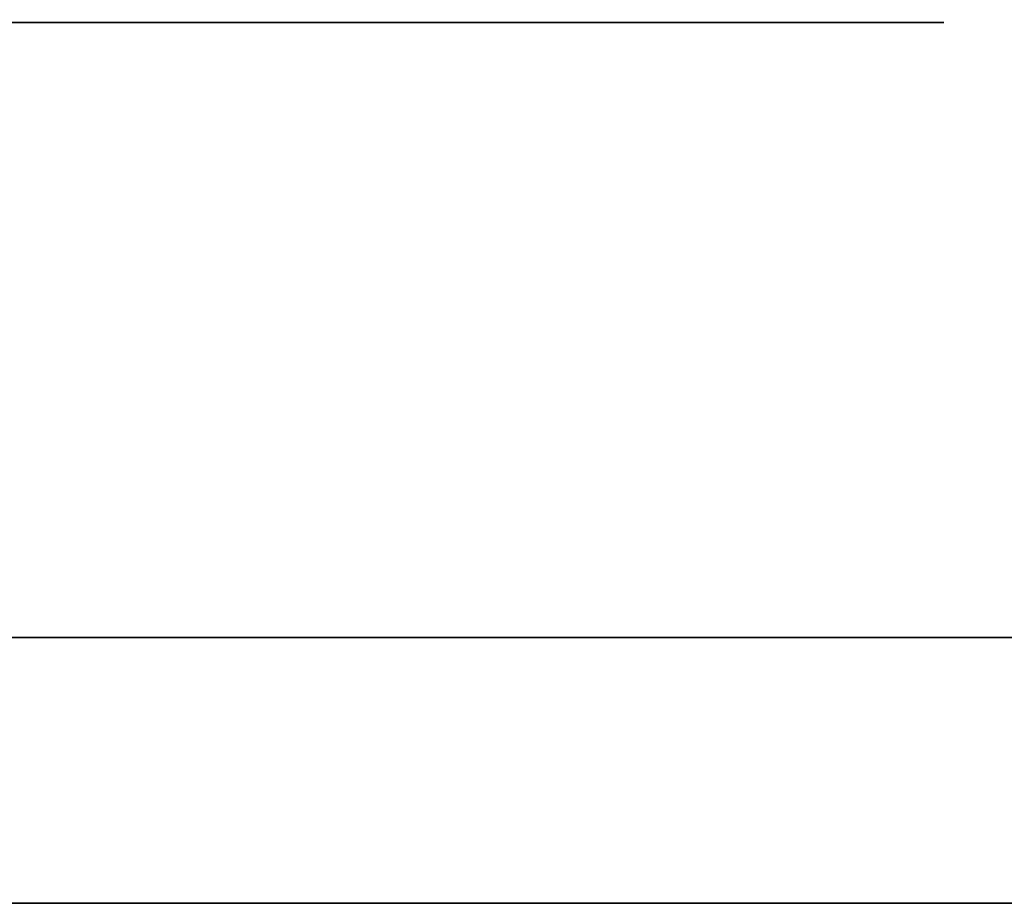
# Model space of a CAD drawing. Extents: x 413.3 to 457.5, y 5047.8 to 5050.
# Tile 82 of 256: x 415.2967 to 415.3204, y 5049.9282 to 5049.9494. Entities that reach past the tile are written whole.
import ezdxf

# ---------------------------------------------------------------- set-up
doc = ezdxf.new("R2010")
doc.units = 0
doc.header["$LTSCALE"] = 150
doc.header["$MEASUREMENT"] = 0
doc.layers.add('3DFACE_BOLT', color=7, linetype='CONTINUOUS')
doc.layers.add('3DFACE_SHAPE', color=7, linetype='CONTINUOUS')

msp = doc.modelspace()

# ---------------------------------------------------------------- linework, layer by layer
at = {"layer": '3DFACE_BOLT', "color": 1}
for points, invisible_edges in [([(415.297931, 5049.915459, -0.137472), (415.297539, 5049.915459, -0.135), (415.297931, 5049.965459, -0.137472)], 14), ([(415.297931, 5049.965459, -0.137472), (415.297539, 5049.915459, -0.135), (415.297539, 5049.965459, -0.135)], 3), ([(415.297539, 5049.915459, -0.135), (415.297931, 5049.915459, -0.132528), (415.297539, 5049.965459, -0.135)], 14), ([(415.297539, 5049.965459, -0.135), (415.297931, 5049.915459, -0.132528), (415.297931, 5049.965459, -0.132528)], 3), ([(415.297931, 5049.915459, -0.067472), (415.297539, 5049.915459, -0.065), (415.297931, 5049.965459, -0.067472)], 14), ([(415.297931, 5049.965459, -0.067472), (415.297539, 5049.915459, -0.065), (415.297539, 5049.965459, -0.065)], 3), ([(415.297539, 5049.915459, -0.065), (415.297931, 5049.915459, -0.062528), (415.297539, 5049.965459, -0.065)], 14), ([(415.297539, 5049.965459, -0.065), (415.297931, 5049.915459, -0.062528), (415.297931, 5049.965459, -0.062528)], 3), ([(415.299067, 5049.915459, -0.139702), (415.297931, 5049.915459, -0.137472), (415.299067, 5049.965459, -0.139702)], 14), ([(415.299067, 5049.965459, -0.139702), (415.297931, 5049.915459, -0.137472), (415.297931, 5049.965459, -0.137472)], 3), ([(415.297931, 5049.915459, -0.132528), (415.299067, 5049.915459, -0.130298), (415.297931, 5049.965459, -0.132528)], 14), ([(415.297931, 5049.965459, -0.132528), (415.299067, 5049.915459, -0.130298), (415.299067, 5049.965459, -0.130298)], 3), ([(415.299067, 5049.915459, -0.069702), (415.297931, 5049.915459, -0.067472), (415.299067, 5049.965459, -0.069702)], 14), ([(415.299067, 5049.965459, -0.069702), (415.297931, 5049.915459, -0.067472), (415.297931, 5049.965459, -0.067472)], 3), ([(415.297931, 5049.915459, -0.062528), (415.299067, 5049.915459, -0.060298), (415.297931, 5049.965459, -0.062528)], 14), ([(415.297931, 5049.965459, -0.062528), (415.299067, 5049.915459, -0.060298), (415.299067, 5049.965459, -0.060298)], 3), ([(415.300837, 5049.915459, -0.141472), (415.299067, 5049.915459, -0.139702), (415.300837, 5049.965459, -0.141472)], 14), ([(415.300837, 5049.965459, -0.141472), (415.299067, 5049.915459, -0.139702), (415.299067, 5049.965459, -0.139702)], 3), ([(415.299067, 5049.915459, -0.130298), (415.300837, 5049.915459, -0.128528), (415.299067, 5049.965459, -0.130298)], 14), ([(415.299067, 5049.965459, -0.130298), (415.300837, 5049.915459, -0.128528), (415.300837, 5049.965459, -0.128528)], 3), ([(415.300837, 5049.915459, -0.071472), (415.299067, 5049.915459, -0.069702), (415.300837, 5049.965459, -0.071472)], 14), ([(415.300837, 5049.965459, -0.071472), (415.299067, 5049.915459, -0.069702), (415.299067, 5049.965459, -0.069702)], 3), ([(415.299067, 5049.915459, -0.060298), (415.300837, 5049.915459, -0.058528), (415.299067, 5049.965459, -0.060298)], 14), ([(415.299067, 5049.965459, -0.060298), (415.300837, 5049.915459, -0.058528), (415.300837, 5049.965459, -0.058528)], 3), ([(415.303067, 5049.915459, -0.142608), (415.300837, 5049.915459, -0.141472), (415.303067, 5049.965459, -0.142608)], 14), ([(415.303067, 5049.965459, -0.142608), (415.300837, 5049.915459, -0.141472), (415.300837, 5049.965459, -0.141472)], 3), ([(415.300837, 5049.915459, -0.128528), (415.303067, 5049.915459, -0.127392), (415.300837, 5049.965459, -0.128528)], 14), ([(415.300837, 5049.965459, -0.128528), (415.303067, 5049.915459, -0.127392), (415.303067, 5049.965459, -0.127392)], 3), ([(415.303067, 5049.915459, -0.072608), (415.300837, 5049.915459, -0.071472), (415.303067, 5049.965459, -0.072608)], 14), ([(415.303067, 5049.965459, -0.072608), (415.300837, 5049.915459, -0.071472), (415.300837, 5049.965459, -0.071472)], 3), ([(415.300837, 5049.915459, -0.058528), (415.303067, 5049.915459, -0.057392), (415.300837, 5049.965459, -0.058528)], 14), ([(415.300837, 5049.965459, -0.058528), (415.303067, 5049.915459, -0.057392), (415.303067, 5049.965459, -0.057392)], 3), ([(415.305539, 5049.915459, -0.143), (415.303067, 5049.915459, -0.142608), (415.305539, 5049.965459, -0.143)], 14), ([(415.305539, 5049.965459, -0.143), (415.303067, 5049.915459, -0.142608), (415.303067, 5049.965459, -0.142608)], 3), ([(415.303067, 5049.915459, -0.127392), (415.305539, 5049.915459, -0.127), (415.303067, 5049.965459, -0.127392)], 14), ([(415.303067, 5049.965459, -0.127392), (415.305539, 5049.915459, -0.127), (415.305539, 5049.965459, -0.127)], 3), ([(415.305539, 5049.915459, -0.073), (415.303067, 5049.915459, -0.072608), (415.305539, 5049.965459, -0.073)], 14), ([(415.305539, 5049.965459, -0.073), (415.303067, 5049.915459, -0.072608), (415.303067, 5049.965459, -0.072608)], 3), ([(415.303067, 5049.915459, -0.057392), (415.305539, 5049.915459, -0.057), (415.303067, 5049.965459, -0.057392)], 14), ([(415.303067, 5049.965459, -0.057392), (415.305539, 5049.915459, -0.057), (415.305539, 5049.965459, -0.057)], 3), ([(415.308012, 5049.915459, -0.142608), (415.305539, 5049.915459, -0.143), (415.308012, 5049.965459, -0.142608)], 14), ([(415.308012, 5049.965459, -0.142608), (415.305539, 5049.915459, -0.143), (415.305539, 5049.965459, -0.143)], 3), ([(415.305539, 5049.915459, -0.127), (415.308012, 5049.915459, -0.127392), (415.305539, 5049.965459, -0.127)], 14), ([(415.305539, 5049.965459, -0.127), (415.308012, 5049.915459, -0.127392), (415.308012, 5049.965459, -0.127392)], 3), ([(415.308012, 5049.915459, -0.072608), (415.305539, 5049.915459, -0.073), (415.308012, 5049.965459, -0.072608)], 14), ([(415.308012, 5049.965459, -0.072608), (415.305539, 5049.915459, -0.073), (415.305539, 5049.965459, -0.073)], 3), ([(415.305539, 5049.915459, -0.057), (415.308012, 5049.915459, -0.057392), (415.305539, 5049.965459, -0.057)], 14), ([(415.305539, 5049.965459, -0.057), (415.308012, 5049.915459, -0.057392), (415.308012, 5049.965459, -0.057392)], 3), ([(415.310242, 5049.915459, -0.141472), (415.308012, 5049.915459, -0.142608), (415.310242, 5049.965459, -0.141472)], 14), ([(415.310242, 5049.965459, -0.141472), (415.308012, 5049.915459, -0.142608), (415.308012, 5049.965459, -0.142608)], 3), ([(415.308012, 5049.915459, -0.127392), (415.310242, 5049.915459, -0.128528), (415.308012, 5049.965459, -0.127392)], 14), ([(415.308012, 5049.965459, -0.127392), (415.310242, 5049.915459, -0.128528), (415.310242, 5049.965459, -0.128528)], 3), ([(415.310242, 5049.915459, -0.071472), (415.308012, 5049.915459, -0.072608), (415.310242, 5049.965459, -0.071472)], 14), ([(415.310242, 5049.965459, -0.071472), (415.308012, 5049.915459, -0.072608), (415.308012, 5049.965459, -0.072608)], 3), ([(415.308012, 5049.915459, -0.057392), (415.310242, 5049.915459, -0.058528), (415.308012, 5049.965459, -0.057392)], 14), ([(415.308012, 5049.965459, -0.057392), (415.310242, 5049.915459, -0.058528), (415.310242, 5049.965459, -0.058528)], 3), ([(415.312012, 5049.915459, -0.139702), (415.310242, 5049.915459, -0.141472), (415.312012, 5049.965459, -0.139702)], 14), ([(415.312012, 5049.965459, -0.139702), (415.310242, 5049.915459, -0.141472), (415.310242, 5049.965459, -0.141472)], 3), ([(415.310242, 5049.915459, -0.128528), (415.312012, 5049.915459, -0.130298), (415.310242, 5049.965459, -0.128528)], 14), ([(415.310242, 5049.965459, -0.128528), (415.312012, 5049.915459, -0.130298), (415.312012, 5049.965459, -0.130298)], 3), ([(415.312012, 5049.915459, -0.069702), (415.310242, 5049.915459, -0.071472), (415.312012, 5049.965459, -0.069702)], 14), ([(415.312012, 5049.965459, -0.069702), (415.310242, 5049.915459, -0.071472), (415.310242, 5049.965459, -0.071472)], 3), ([(415.310242, 5049.915459, -0.058528), (415.312012, 5049.915459, -0.060298), (415.310242, 5049.965459, -0.058528)], 14), ([(415.310242, 5049.965459, -0.058528), (415.312012, 5049.915459, -0.060298), (415.312012, 5049.965459, -0.060298)], 3), ([(415.313148, 5049.915459, -0.137472), (415.312012, 5049.915459, -0.139702), (415.313148, 5049.965459, -0.137472)], 14), ([(415.313148, 5049.965459, -0.137472), (415.312012, 5049.915459, -0.139702), (415.312012, 5049.965459, -0.139702)], 3), ([(415.312012, 5049.915459, -0.130298), (415.313148, 5049.915459, -0.132528), (415.312012, 5049.965459, -0.130298)], 14), ([(415.312012, 5049.965459, -0.130298), (415.313148, 5049.915459, -0.132528), (415.313148, 5049.965459, -0.132528)], 3), ([(415.313148, 5049.915459, -0.067472), (415.312012, 5049.915459, -0.069702), (415.313148, 5049.965459, -0.067472)], 14), ([(415.313148, 5049.965459, -0.067472), (415.312012, 5049.915459, -0.069702), (415.312012, 5049.965459, -0.069702)], 3), ([(415.312012, 5049.915459, -0.060298), (415.313148, 5049.915459, -0.062528), (415.312012, 5049.965459, -0.060298)], 14), ([(415.312012, 5049.965459, -0.060298), (415.313148, 5049.915459, -0.062528), (415.313148, 5049.965459, -0.062528)], 3), ([(415.313539, 5049.915459, -0.135), (415.313148, 5049.915459, -0.137472), (415.313539, 5049.965459, -0.135)], 14), ([(415.313539, 5049.965459, -0.135), (415.313148, 5049.915459, -0.137472), (415.313148, 5049.965459, -0.137472)], 3), ([(415.313148, 5049.915459, -0.132528), (415.313539, 5049.915459, -0.135), (415.313148, 5049.965459, -0.132528)], 14), ([(415.313148, 5049.965459, -0.132528), (415.313539, 5049.915459, -0.135), (415.313539, 5049.965459, -0.135)], 3), ([(415.313539, 5049.915459, -0.065), (415.313148, 5049.915459, -0.067472), (415.313539, 5049.965459, -0.065)], 14), ([(415.313539, 5049.965459, -0.065), (415.313148, 5049.915459, -0.067472), (415.313148, 5049.965459, -0.067472)], 3), ([(415.313148, 5049.915459, -0.062528), (415.313539, 5049.915459, -0.065), (415.313148, 5049.965459, -0.062528)], 14), ([(415.313148, 5049.965459, -0.062528), (415.313539, 5049.915459, -0.065), (415.313539, 5049.965459, -0.065)], 3), ([(415.298852, 5049.934559, -0.146583), (415.292164, 5049.934559, -0.135), (415.298852, 5049.949359, -0.146583)], 14), ([(415.298852, 5049.949359, -0.146583), (415.292164, 5049.934559, -0.135), (415.292164, 5049.949359, -0.135)], 3), ([(415.292164, 5049.934559, -0.135), (415.298852, 5049.934559, -0.123417), (415.292164, 5049.949359, -0.135)], 14), ([(415.292164, 5049.949359, -0.135), (415.298852, 5049.934559, -0.123417), (415.298852, 5049.949359, -0.123417)], 3), ([(415.298852, 5049.949359, -0.146583), (415.292164, 5049.949359, -0.135), (415.298852, 5049.949359, -0.123417)], 12), ([(415.298852, 5049.934559, -0.076583), (415.292164, 5049.934559, -0.065), (415.298852, 5049.949359, -0.076583)], 14), ([(415.298852, 5049.949359, -0.076583), (415.292164, 5049.934559, -0.065), (415.292164, 5049.949359, -0.065)], 3), ([(415.292164, 5049.934559, -0.065), (415.298852, 5049.934559, -0.053417), (415.292164, 5049.949359, -0.065)], 14), ([(415.292164, 5049.949359, -0.065), (415.298852, 5049.934559, -0.053417), (415.298852, 5049.949359, -0.053417)], 3), ([(415.298852, 5049.949359, -0.076583), (415.292164, 5049.949359, -0.065), (415.298852, 5049.949359, -0.053417)], 12), ([(415.312227, 5049.934559, -0.146583), (415.298852, 5049.934559, -0.146583), (415.312227, 5049.949359, -0.146583)], 14), ([(415.312227, 5049.949359, -0.146583), (415.298852, 5049.934559, -0.146583), (415.298852, 5049.949359, -0.146583)], 3), ([(415.298852, 5049.934559, -0.123417), (415.312227, 5049.934559, -0.123417), (415.298852, 5049.949359, -0.123417)], 14), ([(415.298852, 5049.949359, -0.123417), (415.312227, 5049.934559, -0.123417), (415.312227, 5049.949359, -0.123417)], 3), ([(415.312227, 5049.949359, -0.146583), (415.298852, 5049.949359, -0.146583), (415.312227, 5049.949359, -0.123417)], 14), ([(415.312227, 5049.949359, -0.123417), (415.298852, 5049.949359, -0.146583), (415.298852, 5049.949359, -0.123417)], 3), ([(415.312227, 5049.934559, -0.076583), (415.298852, 5049.934559, -0.076583), (415.312227, 5049.949359, -0.076583)], 14), ([(415.312227, 5049.949359, -0.076583), (415.298852, 5049.934559, -0.076583), (415.298852, 5049.949359, -0.076583)], 3), ([(415.298852, 5049.934559, -0.053417), (415.312227, 5049.934559, -0.053417), (415.298852, 5049.949359, -0.053417)], 14), ([(415.298852, 5049.949359, -0.053417), (415.312227, 5049.934559, -0.053417), (415.312227, 5049.949359, -0.053417)], 3), ([(415.312227, 5049.949359, -0.076583), (415.298852, 5049.949359, -0.076583), (415.312227, 5049.949359, -0.053417)], 14), ([(415.312227, 5049.949359, -0.053417), (415.298852, 5049.949359, -0.076583), (415.298852, 5049.949359, -0.053417)], 3), ([(415.318914, 5049.934559, -0.135), (415.312227, 5049.934559, -0.146583), (415.318914, 5049.949359, -0.135)], 14), ([(415.318914, 5049.949359, -0.135), (415.312227, 5049.934559, -0.146583), (415.312227, 5049.949359, -0.146583)], 3), ([(415.312227, 5049.934559, -0.123417), (415.318914, 5049.934559, -0.135), (415.312227, 5049.949359, -0.123417)], 14), ([(415.312227, 5049.949359, -0.123417), (415.318914, 5049.934559, -0.135), (415.318914, 5049.949359, -0.135)], 3), ([(415.318914, 5049.949359, -0.135), (415.312227, 5049.949359, -0.146583), (415.312227, 5049.949359, -0.123417)], 2), ([(415.318914, 5049.934559, -0.065), (415.312227, 5049.934559, -0.076583), (415.318914, 5049.949359, -0.065)], 14), ([(415.318914, 5049.949359, -0.065), (415.312227, 5049.934559, -0.076583), (415.312227, 5049.949359, -0.076583)], 3), ([(415.312227, 5049.934559, -0.053417), (415.318914, 5049.934559, -0.065), (415.312227, 5049.949359, -0.053417)], 14), ([(415.312227, 5049.949359, -0.053417), (415.318914, 5049.934559, -0.065), (415.318914, 5049.949359, -0.065)], 3), ([(415.318914, 5049.949359, -0.065), (415.312227, 5049.949359, -0.076583), (415.312227, 5049.949359, -0.053417)], 2), ([(415.298852, 5049.934559, -0.123417), (415.292164, 5049.934559, -0.135), (415.298852, 5049.934559, -0.146583)], 12), ([(415.298852, 5049.934559, -0.053417), (415.292164, 5049.934559, -0.065), (415.298852, 5049.934559, -0.076583)], 12), ([(415.312227, 5049.934559, -0.123417), (415.298852, 5049.934559, -0.123417), (415.312227, 5049.934559, -0.146583)], 14), ([(415.312227, 5049.934559, -0.146583), (415.298852, 5049.934559, -0.123417), (415.298852, 5049.934559, -0.146583)], 3), ([(415.312227, 5049.934559, -0.053417), (415.298852, 5049.934559, -0.053417), (415.312227, 5049.934559, -0.076583)], 14), ([(415.312227, 5049.934559, -0.076583), (415.298852, 5049.934559, -0.053417), (415.298852, 5049.934559, -0.076583)], 3), ([(415.318914, 5049.934559, -0.135), (415.312227, 5049.934559, -0.123417), (415.312227, 5049.934559, -0.146583)], 2), ([(415.318914, 5049.934559, -0.065), (415.312227, 5049.934559, -0.053417), (415.312227, 5049.934559, -0.076583)], 2)]:
    msp.add_3dface(points, dxfattribs=dict(at, invisible_edges=invisible_edges))
at = {"layer": '3DFACE_SHAPE', "color": 13}
for points, invisible_edges in [([(415.365539, 5050.025014, -0.1905), (415.26869, 5050.025153, -0.1905), (415.26554, 5047.825153, -0.1905)], 12), ([(415.26869, 5050.025153, -0.0095), (415.362442, 5047.861866, -0.0095), (415.26554, 5047.825153, -0.0095)], 3), ([(415.468689, 5050.024866), (415.26869, 5050.025153), (415.26554, 5047.825153)], 12), ([(415.26554, 5047.825153, -0.2), (415.26869, 5050.025153, -0.2), (415.465539, 5047.824866, -0.2)], 2), ([(415.362389, 5047.825014, -0.1905), (415.365539, 5050.025014, -0.1905), (415.26554, 5047.825153, -0.1905)], 2), ([(415.365487, 5049.988164, -0.0095), (415.365306, 5049.861864, -0.0095), (415.26869, 5050.025153, -0.0095)], 14), ([(415.26869, 5050.025153, -0.0095), (415.365306, 5049.861864, -0.0095), (415.362623, 5047.988166, -0.0095)], 13), ([(415.362623, 5047.988166, -0.0095), (415.362442, 5047.861866, -0.0095), (415.26869, 5050.025153, -0.0095)], 14), ([(415.26869, 5050.025153, -0.2), (415.468689, 5050.024866, -0.2), (415.465539, 5047.824866, -0.2)], 12), ([(415.465539, 5047.824866), (415.468689, 5050.024866), (415.26554, 5047.825153)], 2), ([(415.31155, 5049.934559, -0.05899), (415.263539, 5049.934559, -0.03), (415.359139, 5049.934559, -0.03)], 13), ([(415.31155, 5049.934559, -0.05899), (415.305539, 5049.934559, -0.0565), (415.263539, 5049.934559, -0.03)], 14), ([(415.305539, 5049.934559, -0.0565), (415.299529, 5049.934559, -0.05899), (415.263539, 5049.934559, -0.03)], 14), ([(415.263539, 5049.934559, -0.03), (415.299529, 5049.934559, -0.05899), (415.297039, 5049.934559, -0.065)], 13), ([(415.297039, 5049.934559, -0.135), (415.263539, 5049.934559, -0.03), (415.299529, 5049.934559, -0.07101)], 15), ([(415.299529, 5049.934559, -0.07101), (415.263539, 5049.934559, -0.03), (415.297039, 5049.934559, -0.065)], 3), ([(415.263539, 5049.934559, -0.03), (415.297039, 5049.934559, -0.135), (415.263539, 5049.934559, -0.17)], 3), ([(415.297039, 5049.934559, -0.135), (415.299529, 5049.934559, -0.14101), (415.263539, 5049.934559, -0.17)], 14), ([(415.263539, 5049.934559, -0.17), (415.299529, 5049.934559, -0.14101), (415.305539, 5049.934559, -0.17)], 3), ([(415.263539, 5049.934559, -0.17), (415.305539, 5049.934559, -0.17), (415.263539, 5049.928159, -0.17)], 2), ([(415.305539, 5049.934559, -0.17), (415.359139, 5049.934559, -0.17), (415.263539, 5049.928159, -0.17)], 14), ([(415.263539, 5049.928159, -0.17), (415.359139, 5049.934559, -0.17), (415.365539, 5049.928159, -0.17)], 3), ([(415.359139, 5049.934559, -0.03), (415.263539, 5049.928159, -0.03), (415.365539, 5049.928159, -0.03)], 13), ([(415.359139, 5049.934559, -0.03), (415.263539, 5049.934559, -0.03), (415.263539, 5049.928159, -0.03)], 12), ([(415.299529, 5049.934559, -0.12899), (415.297039, 5049.934559, -0.135), (415.299529, 5049.934559, -0.07101)], 14), ([(415.299529, 5049.934559, -0.05899), (415.299529, 5049.928159, -0.05899), (415.297039, 5049.934559, -0.065)], 3), ([(415.299529, 5049.928159, -0.05899), (415.297039, 5049.928159, -0.065), (415.297039, 5049.934559, -0.065)], 14), ([(415.297039, 5049.934559, -0.065), (415.297039, 5049.928159, -0.065), (415.299529, 5049.934559, -0.07101)], 3), ([(415.297039, 5049.928159, -0.065), (415.299529, 5049.928159, -0.07101), (415.299529, 5049.934559, -0.07101)], 14), ([(415.299529, 5049.934559, -0.12899), (415.299529, 5049.928159, -0.12899), (415.297039, 5049.934559, -0.135)], 3), ([(415.299529, 5049.928159, -0.12899), (415.297039, 5049.928159, -0.135), (415.297039, 5049.934559, -0.135)], 14), ([(415.297039, 5049.934559, -0.135), (415.297039, 5049.928159, -0.135), (415.299529, 5049.934559, -0.14101)], 3), ([(415.297039, 5049.928159, -0.135), (415.299529, 5049.928159, -0.14101), (415.299529, 5049.934559, -0.14101)], 14), ([(415.299529, 5049.934559, -0.14101), (415.305539, 5049.934559, -0.1435), (415.305539, 5049.934559, -0.17)], 14), ([(415.299529, 5049.934559, -0.07101), (415.305539, 5049.934559, -0.0735), (415.299529, 5049.934559, -0.12899)], 14), ([(415.299529, 5049.934559, -0.12899), (415.305539, 5049.934559, -0.0735), (415.305539, 5049.934559, -0.1265)], 3), ([(415.305539, 5049.934559, -0.0565), (415.305539, 5049.928159, -0.0565), (415.299529, 5049.934559, -0.05899)], 3), ([(415.305539, 5049.928159, -0.0565), (415.299529, 5049.928159, -0.05899), (415.299529, 5049.934559, -0.05899)], 14), ([(415.299529, 5049.934559, -0.07101), (415.299529, 5049.928159, -0.07101), (415.305539, 5049.934559, -0.0735)], 3), ([(415.299529, 5049.928159, -0.07101), (415.305539, 5049.928159, -0.0735), (415.305539, 5049.934559, -0.0735)], 14), ([(415.305539, 5049.934559, -0.1265), (415.305539, 5049.928159, -0.1265), (415.299529, 5049.934559, -0.12899)], 3), ([(415.305539, 5049.928159, -0.1265), (415.299529, 5049.928159, -0.12899), (415.299529, 5049.934559, -0.12899)], 14), ([(415.299529, 5049.934559, -0.14101), (415.299529, 5049.928159, -0.14101), (415.305539, 5049.934559, -0.1435)], 3), ([(415.299529, 5049.928159, -0.14101), (415.305539, 5049.928159, -0.1435), (415.305539, 5049.934559, -0.1435)], 14), ([(415.305539, 5049.934559, -0.1435), (415.31155, 5049.934559, -0.14101), (415.305539, 5049.934559, -0.17)], 14), ([(415.305539, 5049.934559, -0.17), (415.31155, 5049.934559, -0.14101), (415.359139, 5049.934559, -0.17)], 15), ([(415.305539, 5049.934559, -0.0735), (415.31155, 5049.934559, -0.07101), (415.305539, 5049.934559, -0.1265)], 14), ([(415.305539, 5049.934559, -0.1265), (415.31155, 5049.934559, -0.07101), (415.31155, 5049.934559, -0.12899)], 3), ([(415.31155, 5049.934559, -0.05899), (415.31155, 5049.928159, -0.05899), (415.305539, 5049.934559, -0.0565)], 3), ([(415.31155, 5049.928159, -0.05899), (415.305539, 5049.928159, -0.0565), (415.305539, 5049.934559, -0.0565)], 14), ([(415.305539, 5049.934559, -0.0735), (415.305539, 5049.928159, -0.0735), (415.31155, 5049.934559, -0.07101)], 3), ([(415.305539, 5049.928159, -0.0735), (415.31155, 5049.928159, -0.07101), (415.31155, 5049.934559, -0.07101)], 14), ([(415.31155, 5049.934559, -0.12899), (415.31155, 5049.928159, -0.12899), (415.305539, 5049.934559, -0.1265)], 3), ([(415.31155, 5049.928159, -0.12899), (415.305539, 5049.928159, -0.1265), (415.305539, 5049.934559, -0.1265)], 14), ([(415.305539, 5049.934559, -0.1435), (415.305539, 5049.928159, -0.1435), (415.31155, 5049.934559, -0.14101)], 3), ([(415.305539, 5049.928159, -0.1435), (415.31155, 5049.928159, -0.14101), (415.31155, 5049.934559, -0.14101)], 14), ([(415.31155, 5049.934559, -0.14101), (415.314039, 5049.934559, -0.135), (415.359139, 5049.934559, -0.17)], 14), ([(415.359139, 5049.934559, -0.17), (415.314039, 5049.934559, -0.135), (415.31155, 5049.934559, -0.12899)], 13), ([(415.31155, 5049.934559, -0.07101), (415.314039, 5049.934559, -0.065), (415.31155, 5049.934559, -0.12899)], 14), ([(415.31155, 5049.934559, -0.12899), (415.314039, 5049.934559, -0.065), (415.359139, 5049.934559, -0.17)], 15), ([(415.314039, 5049.934559, -0.065), (415.31155, 5049.934559, -0.05899), (415.359139, 5049.934559, -0.17)], 14), ([(415.359139, 5049.934559, -0.17), (415.31155, 5049.934559, -0.05899), (415.359139, 5049.934559, -0.03)], 3), ([(415.31155, 5049.934559, -0.07101), (415.31155, 5049.928159, -0.07101), (415.314039, 5049.934559, -0.065)], 3), ([(415.31155, 5049.928159, -0.07101), (415.314039, 5049.928159, -0.065), (415.314039, 5049.934559, -0.065)], 14), ([(415.314039, 5049.934559, -0.065), (415.314039, 5049.928159, -0.065), (415.31155, 5049.934559, -0.05899)], 3), ([(415.314039, 5049.928159, -0.065), (415.31155, 5049.928159, -0.05899), (415.31155, 5049.934559, -0.05899)], 14), ([(415.31155, 5049.934559, -0.14101), (415.31155, 5049.928159, -0.14101), (415.314039, 5049.934559, -0.135)], 3), ([(415.31155, 5049.928159, -0.14101), (415.314039, 5049.928159, -0.135), (415.314039, 5049.934559, -0.135)], 14), ([(415.314039, 5049.934559, -0.135), (415.314039, 5049.928159, -0.135), (415.31155, 5049.934559, -0.12899)], 3), ([(415.314039, 5049.928159, -0.135), (415.31155, 5049.928159, -0.12899), (415.31155, 5049.934559, -0.12899)], 14), ([(415.365539, 5049.928159, -0.17), (415.299529, 5049.928159, -0.14101), (415.263539, 5049.928159, -0.17)], 3), ([(415.299529, 5049.928159, -0.14101), (415.297039, 5049.928159, -0.135), (415.263539, 5049.928159, -0.17)], 14), ([(415.263539, 5049.928159, -0.17), (415.297039, 5049.928159, -0.135), (415.299529, 5049.928159, -0.12899)], 13), ([(415.299529, 5049.928159, -0.12899), (415.297039, 5049.928159, -0.065), (415.263539, 5049.928159, -0.17)], 15), ([(415.297039, 5049.928159, -0.065), (415.263539, 5049.928159, -0.03), (415.263539, 5049.928159, -0.17)], 13), ([(415.297039, 5049.928159, -0.065), (415.299529, 5049.928159, -0.05899), (415.263539, 5049.928159, -0.03)], 14), ([(415.299529, 5049.928159, -0.05899), (415.305539, 5049.928159, -0.0565), (415.263539, 5049.928159, -0.03)], 14), ([(415.263539, 5049.928159, -0.03), (415.305539, 5049.928159, -0.0565), (415.31155, 5049.928159, -0.05899)], 13), ([(415.263539, 5049.928159, -0.03), (415.31155, 5049.928159, -0.05899), (415.365539, 5049.928159, -0.03)], 3), ([(415.299529, 5049.928159, -0.07101), (415.297039, 5049.928159, -0.065), (415.299529, 5049.928159, -0.12899)], 14), ([(415.305539, 5049.928159, -0.1435), (415.299529, 5049.928159, -0.14101), (415.365539, 5049.928159, -0.17)], 14), ([(415.305539, 5049.928159, -0.0735), (415.299529, 5049.928159, -0.07101), (415.305539, 5049.928159, -0.1265)], 14), ([(415.305539, 5049.928159, -0.1265), (415.299529, 5049.928159, -0.07101), (415.299529, 5049.928159, -0.12899)], 3), ([(415.31155, 5049.928159, -0.14101), (415.305539, 5049.928159, -0.1435), (415.365539, 5049.928159, -0.135)], 14), ([(415.365539, 5049.928159, -0.135), (415.305539, 5049.928159, -0.1435), (415.365539, 5049.928159, -0.17)], 15), ([(415.31155, 5049.928159, -0.07101), (415.305539, 5049.928159, -0.0735), (415.31155, 5049.928159, -0.12899)], 14), ([(415.305539, 5049.928159, -0.0735), (415.305539, 5049.928159, -0.1265), (415.31155, 5049.928159, -0.12899)], 13), ([(415.314039, 5049.928159, -0.135), (415.31155, 5049.928159, -0.14101), (415.365539, 5049.928159, -0.135)], 14), ([(415.365539, 5049.928159, -0.03), (415.31155, 5049.928159, -0.05899), (415.365539, 5049.928159, -0.065)], 3), ([(415.31155, 5049.928159, -0.05899), (415.314039, 5049.928159, -0.065), (415.365539, 5049.928159, -0.065)], 14), ([(415.31155, 5049.928159, -0.12899), (415.314039, 5049.928159, -0.135), (415.31155, 5049.928159, -0.07101)], 14), ([(415.314039, 5049.928159, -0.135), (415.365539, 5049.928159, -0.135), (415.31155, 5049.928159, -0.07101)], 15), ([(415.31155, 5049.928159, -0.07101), (415.365539, 5049.928159, -0.135), (415.314039, 5049.928159, -0.065)], 3), ([(415.365539, 5049.928159, -0.135), (415.365539, 5049.928159, -0.065), (415.314039, 5049.928159, -0.065)], 14)]:
    msp.add_3dface(points, dxfattribs=dict(at, invisible_edges=invisible_edges))

doc.saveas('drawing.dxf')
